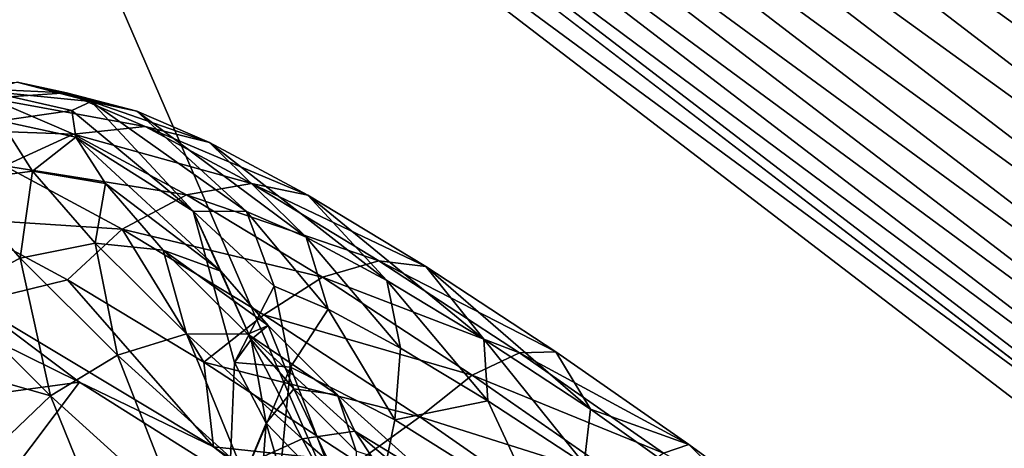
# Model space of a CAD drawing. Header units: metres. Extents: x -1651 to 0, y -1070 to 0.
# Tile 26 of 113: x -1271 to -1241, y -579 to -566. Entities that reach past the tile are written whole.
import ezdxf

# ---------------------------------------------------------------- set-up
doc = ezdxf.new("R2010")
doc.units = ezdxf.units.M

msp = doc.modelspace()

# ---------------------------------------------------------------- linework, layer by layer
at = {"layer": 'None'}
for points in [[(-1270.322021, -553.53772, -406), (-1072.084839, -108.994781, -406), (-1226.428955, -587.216003, -406)], [(-1193.170532, -576.010864, -403), (-942.473816, -159.040817, -403), (-1263.507813, -522.243103, -403)], [(-1193.170532, -576.010864, -403), (-1263.507813, -522.243103, -403), (-1258.328003, -533.22821, -402.52005)], [(-1302.379272, -527.437622, -406), (-1270.322021, -553.53772, -406), (-1326.796631, -580.744995, -3)], [(-1207.900513, -571.863892, -402.52005), (-1258.328003, -533.22821, -402.52005), (-1261.55481, -537.276611, -401.100159)], [(-1193.170532, -576.010864, -403), (-1258.328003, -533.22821, -402.52005), (-1207.900513, -571.863892, -402.52005)], [(-1210.969238, -576.033386, -401.100159), (-1261.55481, -537.276611, -401.100159), (-1263.09436, -539.208191, -400.048401)], [(-1207.900513, -571.863892, -402.52005), (-1261.55481, -537.276611, -401.100159), (-1210.969238, -576.033386, -401.100159)], [(-1212.43335, -578.022705, -400.048401), (-1263.09436, -539.208191, -400.048401), (-1264.567993, -541.057068, -398.780426)], [(-1210.969238, -576.033386, -401.100159), (-1263.09436, -539.208191, -400.048401), (-1212.43335, -578.022705, -400.048401)], [(-1213.834839, -579.92688, -398.780426), (-1264.567993, -541.057068, -398.780426), (-1265.964722, -542.809509, -397.307617)], [(-1212.43335, -578.022705, -400.048401), (-1264.567993, -541.057068, -398.780426), (-1213.834839, -579.92688, -398.780426)], [(-1215.163208, -581.73175, -397.307617), (-1265.964722, -542.809509, -397.307617), (-1267.273804, -544.451782, -395.641296)], [(-1213.834839, -579.92688, -398.780426), (-1265.964722, -542.809509, -397.307617), (-1215.163208, -581.73175, -397.307617)], [(-1216.408081, -583.423218, -395.641296), (-1267.273804, -544.451782, -395.641296), (-1268.484497, -545.970764, -393.793457)], [(-1216.408081, -583.423218, -395.641296), (-1215.163208, -581.73175, -397.307617), (-1267.273804, -544.451782, -395.641296)], [(-1268.484497, -545.970764, -393.793457), (-1269.587891, -547.355164, -391.779236), (-1217.55957, -584.98761, -393.793457)], [(-1217.55957, -584.98761, -393.793457), (-1216.408081, -583.423218, -395.641296), (-1268.484497, -545.970764, -393.793457)], [(-1269.587891, -547.355164, -391.779236), (-1270.575562, -548.59436, -389.61441), (-1218.608887, -586.413391, -391.779236)], [(-1269.587891, -547.355164, -391.779236), (-1218.608887, -586.413391, -391.779236), (-1217.55957, -584.98761, -393.793457)], [(-1219.548218, -587.689636, -389.61441), (-1270.575562, -548.59436, -389.61441), (-1271.439087, -549.677673, -387.314758)], [(-1270.575562, -548.59436, -389.61441), (-1219.548218, -587.689636, -389.61441), (-1218.608887, -586.413391, -391.779236)], [(-1220.369385, -588.805359, -387.314758), (-1271.439087, -549.677673, -387.314758), (-1272.17041, -550.595215, -384.897552)], [(-1220.369385, -588.805359, -387.314758), (-1219.548218, -587.689636, -389.61441), (-1271.439087, -549.677673, -387.314758)], [(-1221.064941, -589.750366, -384.897552), (-1272.17041, -550.595215, -384.897552), (-1272.764526, -551.340637, -382.385681)], [(-1221.064941, -589.750366, -384.897552), (-1220.369385, -588.805359, -387.314758), (-1272.17041, -550.595215, -384.897552)], [(-1221.629883, -590.518066, -382.385681), (-1272.764526, -551.340637, -382.385681), (-1273.508301, -552.308533, -377.175201)], [(-1221.629883, -590.518066, -382.385681), (-1221.064941, -589.750366, -384.897552), (-1272.764526, -551.340637, -382.385681)], [(-1279.76062, -614.683899), (-1234.132202, -643.253418, -29.974686), (-1273.508301, -552.308533, -377.175201)], [(-1222.351318, -591.498169, -377.175201), (-1221.629883, -590.518066, -382.385681), (-1273.508301, -552.308533, -377.175201)], [(-1273.508301, -552.308533, -377.175201), (-1234.132202, -643.253418, -29.974686), (-1222.351318, -591.498169, -377.175201)], [(-1270.322021, -553.53772, -406), (-1280.859375, -617.126892, -3), (-1326.796631, -580.744995, -3)], [(-1270.322021, -553.53772, -406), (-1226.428955, -587.216003, -406), (-1280.859375, -617.126892, -3)]]:
    msp.add_3dface(points, dxfattribs=at)
at = {"layer": 'None01'}
for points in [[(-1420.450195, -116.977798, -410), (-953.507996, -712.491272, -410), (-1404.711548, -104.637085, -410)], [(-953.507996, -712.491272, -430), (-1420.450195, -116.977798, -430), (-1404.711548, -104.637085, -430)], [(-1404.711548, -104.637085, -410), (-953.507996, -712.491272, -410), (-937.769287, -700.150574, -410)], [(-937.769287, -700.150574, -410), (-937.769287, -700.150574, -430), (-1404.711548, -104.637085, -410)], [(-937.769287, -700.150574, -430), (-1404.711548, -104.637085, -430), (-1404.711548, -104.637085, -410)], [(-953.507996, -712.491272, -430), (-1404.711548, -104.637085, -430), (-937.769287, -700.150574, -430)], [(-953.507996, -712.491272, -410), (-1420.450195, -116.977798, -410), (-953.507996, -712.491272, -430)], [(-1420.450195, -116.977798, -410), (-1420.450195, -116.977798, -430), (-953.507996, -712.491272, -430)]]:
    msp.add_3dface(points, dxfattribs=at)
at = {"layer": 'None012346'}
for points in [[(-1270.90686, -567.983521, -252.110443), (-1269.398315, -568.310486, -257.535065), (-1273.357666, -568.127747, -252.592743)], [(-1269.398315, -568.310486, -257.535065), (-1271.751099, -568.475952, -258.369965), (-1273.357666, -568.127747, -252.592743)], [(-1270.90686, -567.983521, -252.110443), (-1271.845825, -568.263916, -246.848923), (-1268.638428, -568.571289, -251.66481)], [(-1268.638428, -568.571289, -251.66481), (-1267.243408, -568.873657, -256.681244), (-1270.90686, -567.983521, -252.110443)], [(-1267.243408, -568.873657, -256.681244), (-1269.398315, -568.310486, -257.535065), (-1270.90686, -567.983521, -252.110443)], [(-1271.751099, -568.475952, -258.369965), (-1269.180176, -569.578003, -263.966064), (-1273.971191, -569.399292, -259.062042)], [(-1269.234375, -568.850281, -246.788193), (-1271.845825, -568.263916, -246.848923), (-1271.417725, -569.16925, -241.591446)], [(-1271.845825, -568.263916, -246.848923), (-1269.234375, -568.850281, -246.788193), (-1268.638428, -568.571289, -251.66481)], [(-1269.398315, -568.310486, -257.535065), (-1266.984253, -569.345276, -262.789642), (-1271.751099, -568.475952, -258.369965)], [(-1266.984253, -569.345276, -262.789642), (-1269.180176, -569.578003, -263.966064), (-1271.751099, -568.475952, -258.369965)], [(-1267.243408, -568.873657, -256.681244), (-1265.010986, -569.830566, -261.540436), (-1269.398315, -568.310486, -257.535065)], [(-1265.010986, -569.830566, -261.540436), (-1266.984253, -569.345276, -262.789642), (-1269.398315, -568.310486, -257.535065)], [(-1268.638428, -568.571289, -251.66481), (-1269.234375, -568.850281, -246.788193), (-1265.518433, -571.931396, -246.955032)], [(-1265.518433, -571.931396, -246.955032), (-1263.884033, -571.950562, -255.075928), (-1268.638428, -568.571289, -251.66481)], [(-1263.884033, -571.950562, -255.075928), (-1267.243408, -568.873657, -256.681244), (-1268.638428, -568.571289, -251.66481)], [(-1269.234375, -568.850281, -246.788193), (-1271.417725, -569.16925, -241.591446), (-1269.11084, -569.667847, -241.937332)], [(-1265.518433, -571.931396, -246.955032), (-1269.234375, -568.850281, -246.788193), (-1269.11084, -569.667847, -241.937332)], [(-1263.884033, -571.950562, -255.075928), (-1262.051514, -572.736084, -259.064667), (-1267.243408, -568.873657, -256.681244)], [(-1262.051514, -572.736084, -259.064667), (-1265.010986, -569.830566, -261.540436), (-1267.243408, -568.873657, -256.681244)], [(-1269.180176, -569.578003, -263.966064), (-1271.292969, -570.547363, -264.891785), (-1273.971191, -569.399292, -259.062042)], [(-1271.417725, -569.16925, -241.591446), (-1272.851685, -571.030518, -235.707901), (-1270.431763, -570.709106, -236.256104)], [(-1269.11084, -569.667847, -241.937332), (-1271.417725, -569.16925, -241.591446), (-1270.431763, -570.709106, -236.256104)], [(-1266.984253, -569.345276, -262.789642), (-1263.732666, -571.089722, -267.519684), (-1269.180176, -569.578003, -263.966064)], [(-1265.010986, -569.830566, -261.540436), (-1262.004028, -571.443787, -265.914551), (-1266.984253, -569.345276, -262.789642)], [(-1262.004028, -571.443787, -265.914551), (-1263.732666, -571.089722, -267.519684), (-1266.984253, -569.345276, -262.789642)], [(-1269.180176, -569.578003, -263.966064), (-1265.717285, -571.435852, -269.003571), (-1271.292969, -570.547363, -264.891785)], [(-1269.11084, -569.667847, -241.937332), (-1270.431763, -570.709106, -236.256104), (-1268.199097, -571.091797, -237.003464)], [(-1263.732666, -571.089722, -267.519684), (-1265.717285, -571.435852, -269.003571), (-1269.180176, -569.578003, -263.966064)], [(-1265.518433, -571.931396, -246.955032), (-1269.11084, -569.667847, -241.937332), (-1264.668579, -573.771423, -238.923065)], [(-1264.668579, -573.771423, -238.923065), (-1269.11084, -569.667847, -241.937332), (-1268.199097, -571.091797, -237.003464)], [(-1262.051514, -572.736084, -259.064667), (-1259.583252, -574.060303, -262.655243), (-1265.010986, -569.830566, -261.540436)], [(-1259.583252, -574.060303, -262.655243), (-1262.004028, -571.443787, -265.914551), (-1265.010986, -569.830566, -261.540436)], [(-1267.685425, -572.482788, -270.139587), (-1272.880737, -572.14856, -265.735352), (-1271.292969, -570.547363, -264.891785)], [(-1265.717285, -571.435852, -269.003571), (-1267.685425, -572.482788, -270.139587), (-1271.292969, -570.547363, -264.891785)], [(-1270.431763, -570.709106, -236.256104), (-1272.851685, -571.030518, -235.707901), (-1270.816406, -573.375671, -230.276657)], [(-1268.52063, -572.911133, -231.156342), (-1270.431763, -570.709106, -236.256104), (-1270.816406, -573.375671, -230.276657)], [(-1268.199097, -571.091797, -237.003464), (-1270.431763, -570.709106, -236.256104), (-1268.52063, -572.911133, -231.156342)], [(-1270.816406, -573.375671, -230.276657), (-1272.851685, -571.030518, -235.707901), (-1272.997437, -574.503601, -229.795883)], [(-1266.431763, -573.128113, -232.28743), (-1268.199097, -571.091797, -237.003464), (-1268.52063, -572.911133, -231.156342)], [(-1264.668579, -573.771423, -238.923065), (-1268.199097, -571.091797, -237.003464), (-1266.431763, -573.128113, -232.28743)], [(-1265.717285, -571.435852, -269.003571), (-1263.732666, -571.089722, -267.519684), (-1259.823853, -573.455261, -271.407379)], [(-1259.823853, -573.455261, -271.407379), (-1263.732666, -571.089722, -267.519684), (-1258.389404, -573.631348, -269.509735)], [(-1263.732666, -571.089722, -267.519684), (-1262.004028, -571.443787, -265.914551), (-1258.389404, -573.631348, -269.509735)], [(-1267.685425, -572.482788, -270.139587), (-1265.717285, -571.435852, -269.003571), (-1261.554321, -573.9552, -273.143951)], [(-1261.554321, -573.9552, -273.143951), (-1265.717285, -571.435852, -269.003571), (-1259.823853, -573.455261, -271.407379)], [(-1258.389404, -573.631348, -269.509735), (-1262.004028, -571.443787, -265.914551), (-1256.616089, -575.856018, -265.606415)], [(-1262.004028, -571.443787, -265.914551), (-1259.583252, -574.060303, -262.655243), (-1256.616089, -575.856018, -265.606415)], [(-1264.250732, -576.569275, -247.41626), (-1265.518433, -571.931396, -246.955032), (-1263.74353, -575.870239, -239.922806)], [(-1263.74353, -575.870239, -239.922806), (-1265.518433, -571.931396, -246.955032), (-1264.668579, -573.771423, -238.923065)], [(-1263.884033, -571.950562, -255.075928), (-1265.518433, -571.931396, -246.955032), (-1263.036377, -574.228882, -254.48349)], [(-1263.036377, -574.228882, -254.48349), (-1265.518433, -571.931396, -246.955032), (-1264.250732, -576.569275, -247.41626)], [(-1262.051514, -572.736084, -259.064667), (-1263.884033, -571.950562, -255.075928), (-1261.384521, -574.936951, -258.079071)], [(-1261.384521, -574.936951, -258.079071), (-1263.884033, -571.950562, -255.075928), (-1263.036377, -574.228882, -254.48349)], [(-1272.248291, -574.743469, -268.885437), (-1272.880737, -572.14856, -265.735352), (-1269.369263, -574.03949, -270.796234)], [(-1269.369263, -574.03949, -270.796234), (-1272.880737, -572.14856, -265.735352), (-1267.685425, -572.482788, -270.139587)], [(-1265.185913, -576.565247, -274.996216), (-1269.369263, -574.03949, -270.796234), (-1267.685425, -572.482788, -270.139587)], [(-1265.185913, -576.565247, -274.996216), (-1267.685425, -572.482788, -270.139587), (-1263.348755, -575.1073, -274.45285)], [(-1263.348755, -575.1073, -274.45285), (-1267.685425, -572.482788, -270.139587), (-1261.554321, -573.9552, -273.143951)], [(-1259.583252, -574.060303, -262.655243), (-1262.051514, -572.736084, -259.064667), (-1259.159424, -576.130615, -261.315704)], [(-1259.159424, -576.130615, -261.315704), (-1262.051514, -572.736084, -259.064667), (-1261.384521, -574.936951, -258.079071)], [(-1268.52063, -572.911133, -231.156342), (-1270.816406, -573.375671, -230.276657), (-1267.831543, -576.34314, -225.469955)], [(-1266.431763, -573.128113, -232.28743), (-1268.52063, -572.911133, -231.156342), (-1265.717896, -575.69751, -226.643005)], [(-1265.717896, -575.69751, -226.643005), (-1268.52063, -572.911133, -231.156342), (-1267.831543, -576.34314, -225.469955)], [(-1263.217773, -575.442932, -235.051819), (-1266.431763, -573.128113, -232.28743), (-1263.839966, -575.704834, -228.113693)], [(-1263.839966, -575.704834, -228.113693), (-1266.431763, -573.128113, -232.28743), (-1265.717896, -575.69751, -226.643005)], [(-1263.217773, -575.442932, -235.051819), (-1264.668579, -573.771423, -238.923065), (-1266.431763, -573.128113, -232.28743)], [(-1270.816406, -573.375671, -230.276657), (-1272.997437, -574.503601, -229.795883), (-1269.887939, -577.594971, -224.788513)], [(-1267.831543, -576.34314, -225.469955), (-1270.816406, -573.375671, -230.276657), (-1269.887939, -577.594971, -224.788513)], [(-1261.554321, -573.9552, -273.143951), (-1259.823853, -573.455261, -271.407379), (-1255.519165, -576.276917, -274.238892)], [(-1259.823853, -573.455261, -271.407379), (-1254.408691, -576.240662, -272.128174), (-1255.519165, -576.276917, -274.238892)], [(-1258.389404, -573.631348, -269.509735), (-1254.408691, -576.240662, -272.128174), (-1259.823853, -573.455261, -271.407379)], [(-1258.389404, -573.631348, -269.509735), (-1253.348389, -577.997925, -267.755798), (-1254.408691, -576.240662, -272.128174)], [(-1256.616089, -575.856018, -265.606415), (-1253.348389, -577.997925, -267.755798), (-1258.389404, -573.631348, -269.509735)], [(-1263.74353, -575.870239, -239.922806), (-1264.668579, -573.771423, -238.923065), (-1263.217773, -575.442932, -235.051819)], [(-1264.89624, -579.159851, -276.418945), (-1272.248291, -574.743469, -268.885437), (-1269.369263, -574.03949, -270.796234)], [(-1264.89624, -579.159851, -276.418945), (-1269.369263, -574.03949, -270.796234), (-1265.185913, -576.565247, -274.996216)], [(-1264.250732, -576.569275, -247.41626), (-1262.537354, -576.718323, -255.065979), (-1263.036377, -574.228882, -254.48349)], [(-1263.348755, -575.1073, -274.45285), (-1261.554321, -573.9552, -273.143951), (-1256.969971, -576.960205, -276.159515)], [(-1262.537354, -576.718323, -255.065979), (-1261.384521, -574.936951, -258.079071), (-1263.036377, -574.228882, -254.48349)], [(-1256.969971, -576.960205, -276.159515), (-1261.554321, -573.9552, -273.143951), (-1255.519165, -576.276917, -274.238892)], [(-1256.616089, -575.856018, -265.606415), (-1259.583252, -574.060303, -262.655243), (-1256.484741, -577.749329, -263.975983)], [(-1256.484741, -577.749329, -263.975983), (-1259.583252, -574.060303, -262.655243), (-1259.159424, -576.130615, -261.315704)], [(-1277.637817, -578.346069, -259.78302), (-1274.649536, -574.381287, -259.190948), (-1269.00061, -577.174988, -268.994568)], [(-1274.649536, -574.381287, -259.190948), (-1272.248291, -574.743469, -268.885437), (-1269.00061, -577.174988, -268.994568)], [(-1269.887939, -577.594971, -224.788513), (-1272.997437, -574.503601, -229.795883), (-1274.641357, -576.234863, -229.48494)], [(-1272.248291, -574.743469, -268.885437), (-1264.89624, -579.159851, -276.418945), (-1269.00061, -577.174988, -268.994568)], [(-1258.572876, -578.237793, -277.594299), (-1265.185913, -576.565247, -274.996216), (-1263.348755, -575.1073, -274.45285)], [(-1258.572876, -578.237793, -277.594299), (-1263.348755, -575.1073, -274.45285), (-1256.969971, -576.960205, -276.159515)], [(-1262.537354, -576.718323, -255.065979), (-1259.33728, -578.331665, -260.413727), (-1261.384521, -574.936951, -258.079071)], [(-1259.33728, -578.331665, -260.413727), (-1259.159424, -576.130615, -261.315704), (-1261.384521, -574.936951, -258.079071)], [(-1261.090332, -577.558105, -231.625748), (-1263.217773, -575.442932, -235.051819), (-1263.839966, -575.704834, -228.113693)], [(-1262.435791, -577.377014, -236.433167), (-1263.74353, -575.870239, -239.922806), (-1263.217773, -575.442932, -235.051819)], [(-1262.435791, -577.377014, -236.433167), (-1263.217773, -575.442932, -235.051819), (-1261.090332, -577.558105, -231.625748)], [(-1267.831543, -576.34314, -225.469955), (-1264.057007, -579.763916, -221.613647), (-1265.717896, -575.69751, -226.643005)], [(-1263.839966, -575.704834, -228.113693), (-1265.717896, -575.69751, -226.643005), (-1262.173828, -578.909546, -223.022049)], [(-1265.717896, -575.69751, -226.643005), (-1264.057007, -579.763916, -221.613647), (-1262.173828, -578.909546, -223.022049)], [(-1260.5625, -578.675171, -224.765213), (-1261.090332, -577.558105, -231.625748), (-1263.839966, -575.704834, -228.113693)], [(-1260.5625, -578.675171, -224.765213), (-1263.839966, -575.704834, -228.113693), (-1262.173828, -578.909546, -223.022049)], [(-1263.275757, -578.432129, -239.862778), (-1264.250732, -576.569275, -247.41626), (-1263.74353, -575.870239, -239.922806)], [(-1263.275757, -578.432129, -239.862778), (-1263.74353, -575.870239, -239.922806), (-1262.435791, -577.377014, -236.433167)], [(-1253.348389, -577.997925, -267.755798), (-1256.616089, -575.856018, -265.606415), (-1253.539185, -579.680115, -265.913513)], [(-1253.539185, -579.680115, -265.913513), (-1256.616089, -575.856018, -265.606415), (-1256.484741, -577.749329, -263.975983)], [(-1274.641357, -576.234863, -229.48494), (-1271.609985, -579.240356, -224.658218), (-1269.887939, -577.594971, -224.788513)], [(-1269.887939, -577.594971, -224.788513), (-1265.955933, -581.158569, -220.77121), (-1267.831543, -576.34314, -225.469955)], [(-1265.955933, -581.158569, -220.77121), (-1264.057007, -579.763916, -221.613647), (-1267.831543, -576.34314, -225.469955)], [(-1259.159424, -576.130615, -261.315704), (-1259.33728, -578.331665, -260.413727), (-1256.484741, -577.749329, -263.975983)], [(-1255.519165, -576.276917, -274.238892), (-1251.106201, -579.348938, -275.94104), (-1256.969971, -576.960205, -276.159515)], [(-1254.408691, -576.240662, -272.128174), (-1250.327637, -579.081482, -273.70224), (-1255.519165, -576.276917, -274.238892)], [(-1250.327637, -579.081482, -273.70224), (-1251.106201, -579.348938, -275.94104), (-1255.519165, -576.276917, -274.238892)], [(-1253.348389, -577.997925, -267.755798), (-1250.327637, -579.081482, -273.70224), (-1254.408691, -576.240662, -272.128174)], [(-1260.491699, -579.628906, -278.173798), (-1264.89624, -579.159851, -276.418945), (-1265.185913, -576.565247, -274.996216)], [(-1260.491699, -579.628906, -278.173798), (-1265.185913, -576.565247, -274.996216), (-1258.572876, -578.237793, -277.594299)], [(-1264.442017, -581.23114, -247.951065), (-1264.250732, -576.569275, -247.41626), (-1263.275757, -578.432129, -239.862778)], [(-1264.250732, -576.569275, -247.41626), (-1264.442017, -581.23114, -247.951065), (-1262.537354, -576.718323, -255.065979)], [(-1264.442017, -581.23114, -247.951065), (-1262.981934, -581.356689, -254.479507), (-1262.537354, -576.718323, -255.065979)], [(-1262.537354, -576.718323, -255.065979), (-1262.981934, -581.356689, -254.479507), (-1260.241211, -582.737915, -259.063324)], [(-1260.241211, -582.737915, -259.063324), (-1259.33728, -578.331665, -260.413727), (-1262.537354, -576.718323, -255.065979)], [(-1256.969971, -576.960205, -276.159515), (-1252.27002, -580.231873, -277.97229), (-1258.572876, -578.237793, -277.594299)], [(-1251.106201, -579.348938, -275.94104), (-1252.27002, -580.231873, -277.97229), (-1256.969971, -576.960205, -276.159515)], [(-1271.988892, -581.139771, -269.586609), (-1277.637817, -578.346069, -259.78302), (-1269.00061, -577.174988, -268.994568)], [(-1271.988892, -581.139771, -269.586609), (-1269.00061, -577.174988, -268.994568), (-1260.93335, -582.254272, -275.698761)], [(-1269.00061, -577.174988, -268.994568), (-1264.89624, -579.159851, -276.418945), (-1260.93335, -582.254272, -275.698761)], [(-1260.584839, -581.227356, -234.725861), (-1263.275757, -578.432129, -239.862778), (-1262.435791, -577.377014, -236.433167)], [(-1260.584839, -581.227356, -234.725861), (-1262.435791, -577.377014, -236.433167), (-1260.517944, -579.28363, -233.344788)], [(-1260.517944, -579.28363, -233.344788), (-1262.435791, -577.377014, -236.433167), (-1261.090332, -577.558105, -231.625748)], [(-1258.399902, -579.996338, -228.877075), (-1261.090332, -577.558105, -231.625748), (-1260.5625, -578.675171, -224.765213)], [(-1260.517944, -579.28363, -233.344788), (-1261.090332, -577.558105, -231.625748), (-1258.399902, -579.996338, -228.877075)], [(-1271.609985, -579.240356, -224.658218), (-1267.820923, -582.680847, -220.743622), (-1269.887939, -577.594971, -224.788513)], [(-1269.887939, -577.594971, -224.788513), (-1267.820923, -582.680847, -220.743622), (-1265.955933, -581.158569, -220.77121)], [(-1259.33728, -578.331665, -260.413727), (-1254.932983, -581.083191, -264.218048), (-1256.484741, -577.749329, -263.975983)], [(-1256.484741, -577.749329, -263.975983), (-1254.932983, -581.083191, -264.218048), (-1253.539185, -579.680115, -265.913513)], [(-1246.761597, -582.697693, -269.529419), (-1253.348389, -577.997925, -267.755798), (-1253.539185, -579.680115, -265.913513)], [(-1250.327637, -579.081482, -273.70224), (-1253.348389, -577.997925, -267.755798), (-1246.761597, -582.697693, -269.529419)], [(-1263.612061, -582.819275, -241.504578), (-1264.442017, -581.23114, -247.951065), (-1263.275757, -578.432129, -239.862778)], [(-1263.612061, -582.819275, -241.504578), (-1263.275757, -578.432129, -239.862778), (-1261.307861, -585.213623, -237.101334)], [(-1263.275757, -578.432129, -239.862778), (-1260.584839, -581.227356, -234.725861), (-1261.307861, -585.213623, -237.101334)], [(-1253.676758, -581.646057, -279.482758), (-1260.491699, -579.628906, -278.173798), (-1258.572876, -578.237793, -277.594299)], [(-1254.932983, -581.083191, -264.218048), (-1259.33728, -578.331665, -260.413727), (-1260.241211, -582.737915, -259.063324)], [(-1252.27002, -580.231873, -277.97229), (-1253.676758, -581.646057, -279.482758), (-1258.572876, -578.237793, -277.594299)], [(-1260.5625, -578.675171, -224.765213), (-1262.173828, -578.909546, -223.022049), (-1258.129639, -582.335815, -220.489365)], [(-1256.822632, -581.843628, -222.423096), (-1258.399902, -579.996338, -228.877075), (-1260.5625, -578.675171, -224.765213)], [(-1256.822632, -581.843628, -222.423096), (-1260.5625, -578.675171, -224.765213), (-1258.129639, -582.335815, -220.489365)], [(-1262.173828, -578.909546, -223.022049), (-1264.057007, -579.763916, -221.613647), (-1259.750122, -583.412964, -218.916336)], [(-1258.129639, -582.335815, -220.489365), (-1262.173828, -578.909546, -223.022049), (-1259.750122, -583.412964, -218.916336)], [(-1264.89624, -579.159851, -276.418945), (-1256.123291, -585.147583, -280.60144), (-1260.93335, -582.254272, -275.698761)], [(-1256.123291, -585.147583, -280.60144), (-1264.89624, -579.159851, -276.418945), (-1260.491699, -579.628906, -278.173798)], [(-1251.106201, -579.348938, -275.94104), (-1250.327637, -579.081482, -273.70224), (-1246.384399, -581.966003, -274.288818)], [(-1246.384399, -581.966003, -274.288818), (-1250.327637, -579.081482, -273.70224), (-1246.761597, -582.697693, -269.529419)]]:
    msp.add_3dface(points, dxfattribs=at)

doc.saveas('drawing.dxf')
